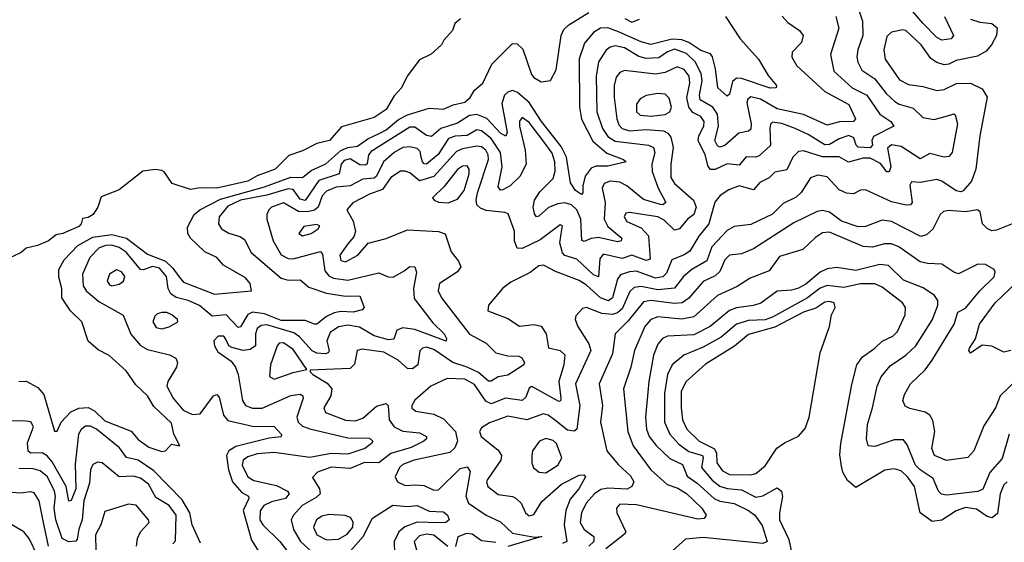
# Model space of a CAD drawing. Extents: x 1678759 to 1859541, y 384609 to 522867.
# Tile 22 of 256: x 1740779 to 1744907, y 407511 to 409701. Entities that reach past the tile are written whole.
import ezdxf

# ---------------------------------------------------------------- set-up
doc = ezdxf.new("R2010")
doc.units = 0

msp = doc.modelspace()

# ---------------------------------------------------------------- linework, layer by layer
at = {"layer": '0CON20XD'}
for points in [[(1744274.2, 409814.2), (1744312.6, 409695), (1744313.8, 409635), (1744292.7, 409575), (1744289.5, 409545), (1744292.8, 409522.8), (1744309.7, 409489.7), (1744365, 409452.9), (1744412.2, 409392.2), (1744448.2, 409358.2), (1744466.7, 409346.7), (1744525, 409329.7), (1744565, 409291.3), (1744612.6, 409282.6), (1744678.7, 409301.3), (1744695, 409306.4), (1744701.8, 409301.8), (1744711.1, 409265), (1744689.1, 409145), (1744675, 409128.1), (1744654.5, 409125.5), (1744595, 409140.8), (1744555, 409118.4), (1744475, 409169.4), (1744435, 409176.6), (1744417.4, 409162.6), (1744432, 409085), (1744425, 409063.5), (1744415, 409063.3), (1744388.5, 409098.5), (1744345, 409120.1), (1744315, 409121), (1744253.5, 409103.5), (1744215, 409126.3), (1744145, 409125.9), (1744065, 409151), (1744045, 409149.4), (1744021.2, 409125), (1743995, 409072.2), (1743945, 409061.5), (1743921.3, 409038.7), (1743881.8, 409018.2), (1743855, 408988.2), (1743795, 409005.3), (1743751.7, 408988.3), (1743715.5, 408964.5), (1743693.9, 408936.1), (1743668.6, 408845), (1743626.2, 408793.8), (1743588.3, 408731.7), (1743565, 408715.7), (1743513.3, 408695), (1743490.5, 408639.5), (1743475, 408623.3), (1743445, 408618), (1743365, 408647.3), (1743335, 408645.2), (1743298.3, 408631.7), (1743285.5, 408614.5), (1743264, 408536), (1743247.5, 408522.5), (1743214.3, 408535), (1743155, 408588.8), (1743125, 408608.1), (1743025.9, 408645.9), (1742975, 408672.5), (1742955, 408669.4), (1742918.8, 408641.2), (1742838.1, 408601.9), (1742805, 408576.5), (1742744.2, 408505), (1742741.7, 408481.7), (1742825, 408449.6), (1742875, 408417.5), (1742935, 408424.5), (1742965, 408416.7), (1742986, 408385), (1742996, 408326), (1743045, 408314.7), (1743065, 408296.7), (1743060.9, 408255), (1743039.5, 408185), (1743048, 408115), (1743045.7, 408104.3), (1743038.7, 408101.3), (1742925.5, 408164.5), (1742915, 408157.1), (1742900.6, 408119.4), (1742885, 408105.3), (1742815, 408115.2), (1742755, 408091.1), (1742733.1, 408103.1), (1742685, 408172), (1742645, 408194.2), (1742571.7, 408198.3), (1742502.5, 408165), (1742435, 408106.9), (1742422.7, 408085), (1742423.2, 408073.2), (1742440.3, 408060.3), (1742515, 408048), (1742555, 408028.6), (1742605.8, 407975.8), (1742613.8, 407935), (1742603.2, 407906.8), (1742582.8, 407887.2), (1742433.1, 407855), (1742385, 407837), (1742370.9, 407825), (1742352.7, 407785), (1742362.2, 407765), (1742395, 407749.3), (1742437.8, 407752.2), (1742475, 407749.7), (1742515, 407730.4), (1742535, 407730.8), (1742625, 407820.5), (1742655, 407827.5), (1742667.8, 407807.8), (1742649, 407705), (1742660.4, 407675), (1742735, 407624.5), (1742795, 407597.4), (1742845, 407550), (1742937.5, 407532.5), (1742967.5, 407535), (1742825, 407493.7)], [(1742627.5, 409705), (1742603.3, 409685), (1742593.3, 409655), (1742557.5, 409615), (1742547.5, 409595), (1742503.6, 409556.4), (1742455, 409532.5), (1742404, 409465), (1742380, 409415), (1742348.3, 409381.7), (1742315.6, 409325), (1742265, 409291.8), (1742127.8, 409252.2), (1742077.5, 409195), (1742025, 409182.1), (1741965, 409150.9), (1741907.4, 409132.6), (1741850, 409075), (1741775, 409046.9), (1741735.5, 409025), (1741604.7, 408994.7), (1741535, 408996.2), (1741495, 408990), (1741417.5, 409015), (1741385, 409063.3), (1741375, 409069.2), (1741346.1, 409073.9), (1741295, 409066.2), (1741195, 408987.5), (1741120.7, 408959.3), (1741106.7, 408915), (1741086.7, 408885), (1741065, 408872.5), (1741041.7, 408868.3), (1741036.7, 408845), (1741026.7, 408835), (1740960, 408805), (1740931.1, 408798.9), (1740898.8, 408775), (1740852.5, 408755), (1740806, 408744), (1740785, 408726.2), (1740735, 408702)], [(1740775, 408185.4), (1740805, 408186.6), (1740855, 408160), (1740880.4, 408130.4), (1740925, 407976.7), (1740935, 407976.7), (1740952.5, 408015), (1740992.7, 408057.3), (1741027, 408073), (1741065, 408075.5), (1741091.9, 408061.9), (1741135, 408020.8), (1741246.6, 407976.6), (1741275, 407942.1), (1741319.5, 407909.5), (1741375, 407891.4), (1741390, 407895), (1741415, 407922.5), (1741450, 407915), (1741424.2, 407964.2), (1741415, 408010), (1741341, 408081), (1741315, 408124.4), (1741265, 408171.4), (1741225, 408230), (1741154.1, 408294.1), (1741107.4, 408317.4), (1741065, 408354), (1741039.6, 408435), (1740991.1, 408481.1), (1740955.5, 408535), (1740954.6, 408575), (1740942.3, 408622.3), (1740942.9, 408655), (1740964.7, 408695), (1741021.9, 408755), (1741085, 408790), (1741165, 408801), (1741225.9, 408785.9), (1741315, 408718.1), (1741389.3, 408689.3), (1741420.6, 408660.6), (1741445.6, 408625), (1741465, 408601.9), (1741595, 408550.3), (1741750, 408565), (1741744.3, 408595), (1741725, 408620), (1741632.5, 408672.5), (1741605.3, 408705.3), (1741555, 408728.4), (1741494.7, 408785), (1741483.2, 408805), (1741481.7, 408831.7), (1741510.2, 408885), (1741533.7, 408905), (1741620.4, 408949.6), (1741805, 409000.3), (1741915, 409041.2), (1741965, 409039.3), (1742001.1, 409068.9), (1742062.4, 409097.6), (1742125, 409153.3), (1742155, 409166.1), (1742195, 409171.7), (1742237.8, 409202.2), (1742286, 409224), (1742315, 409239.8), (1742366.7, 409283.3), (1742405, 409302.6), (1742495, 409330.4), (1742555, 409326.2), (1742595.6, 409344.4), (1742645.6, 409355), (1742667.8, 409375), (1742685.5, 409405), (1742721.1, 409435), (1742758.2, 409515), (1742845, 409601.8), (1742865, 409600), (1742887.9, 409577.9), (1742925, 409472), (1742935, 409459.2), (1742965, 409441.2), (1743005, 409446.7), (1743028.7, 409491.3), (1743048.8, 409635), (1743060.7, 409659.3), (1743081.2, 409678.8), (1743165, 409730.5)], [(1743738, 409715), (1743800.1, 409620.1), (1743877.2, 409535), (1743917.4, 409467.4), (1743952.5, 409425), (1743950, 409415), (1743925, 409414.3), (1743805, 409454.2), (1743785, 409455.3), (1743768, 409442), (1743755, 409388.8), (1743745, 409380.6), (1743705.8, 409415.8), (1743695.7, 409495.7), (1743683.8, 409545), (1743675, 409557.7), (1743635, 409571.9), (1743585, 409605.1), (1743555, 409616.6), (1743515, 409619.3), (1743425, 409597.1), (1743385, 409608.2), (1743289.4, 409650.6), (1743245, 409666.3), (1743214.5, 409665.5), (1743185, 409647.4), (1743147.1, 409602.9), (1743125, 409537.5), (1743125.6, 409335), (1743135, 409283.8), (1743182, 409192), (1743241.1, 409141.1), (1743310, 409115), (1743322, 409105), (1743245, 409087.8), (1743195, 409087.4), (1743175, 409078.8), (1743150.4, 409045), (1743140, 409005), (1743140.6, 408975), (1743135, 408968.6), (1743108.9, 408985), (1743087.6, 409017.6), (1743071, 409125), (1743049.5, 409169.5), (1742967, 409275), (1742915, 409353.9), (1742866.2, 409396.2), (1742845, 409404.2), (1742825, 409397.8), (1742811.3, 409385), (1742799.7, 409349.7), (1742822, 409228), (1742817.3, 409212.7), (1742795, 409226.2), (1742737, 409287), (1742695, 409304.3), (1742665, 409299.5), (1742615, 409267.3), (1742544, 409245), (1742505, 409212), (1742485, 409215.6), (1742435, 409250.2), (1742415, 409251), (1742251.9, 409148.1), (1742241.6, 409135), (1742235, 409097.1), (1742229, 409091), (1742205, 409092.9), (1742165, 409117.6), (1742139.2, 409110.8), (1742125.9, 409095), (1742117.6, 409055), (1742032.6, 409027.4), (1741975, 408943.8), (1741955, 408948.7), (1741925, 408989.1), (1741905, 408992.3), (1741815, 408966.4), (1741705, 408945.4), (1741650.8, 408919.2), (1741615, 408874.3), (1741612.2, 408845), (1741625.2, 408825.2), (1741655.9, 408805.9), (1741702.3, 408792.3), (1741720.7, 408780.7), (1741749.3, 408725), (1741875, 408618), (1741905, 408609.8), (1741955, 408611.3), (1741990.8, 408580.8), (1742065, 408555.8), (1742145, 408542.5), (1742204.4, 408544.4), (1742222.9, 408495), (1742214.2, 408485), (1742176.2, 408475), (1742125, 408477.8), (1742097.9, 408472.1), (1742065, 408456.9), (1742025, 408425.3), (1742015, 408424.7), (1741975, 408440.5), (1741875, 408441.2), (1741805, 408469), (1741755, 408476.1), (1741734.9, 408465.1), (1741705, 408413.8), (1741695, 408411.9), (1741645, 408464.8), (1741585, 408458.7), (1741532.9, 408502.9), (1741485, 408524.8), (1741435, 408536.6), (1741412.5, 408552.5), (1741401.2, 408575), (1741393.6, 408625), (1741365, 408660.1), (1741335, 408667.3), (1741297.6, 408652.4), (1741285, 408653.8), (1741225, 408727.3), (1741196.2, 408746.2), (1741165, 408756.1), (1741139.2, 408755), (1741112.3, 408745), (1741072.1, 408705), (1741042.4, 408635), (1741045, 408585.8), (1741057.3, 408565), (1741110.5, 408520.5), (1741212.4, 408462.4), (1741245, 408383.5), (1741285, 408335.9), (1741315, 408319.2), (1741407.1, 408297.1), (1741433.3, 408283.3), (1741440, 408265), (1741436.1, 408245), (1741399.2, 408185), (1741396.1, 408165), (1741421.5, 408115), (1741463.8, 408065), (1741503, 408047), (1741535, 408050), (1741590.9, 408125), (1741605, 408131.1), (1741615, 408119.2), (1741633.7, 408043.7), (1741651.6, 408021.6), (1741755, 407998), (1741845, 407996.8), (1741877, 407963), (1741875, 407952.7), (1741825, 407948), (1741685, 407912.2), (1741655.9, 407895), (1741645.2, 407875), (1741654, 407815), (1741671.2, 407765), (1741710.1, 407720.1), (1741737.7, 407705), (1741739, 407695), (1741715.9, 407645), (1741750.7, 407520.7), (1741781.9, 407471.9)], [(1743975.6, 409715.6), (1743999.3, 409689.3), (1744049.2, 409655), (1744064.3, 409635), (1744056.9, 409605), (1744017.5, 409565), (1744015.8, 409544.2), (1744037.1, 409507.1), (1744155, 409399.5), (1744255.4, 409345), (1744283.3, 409285), (1744274.8, 409274.8), (1744216.7, 409273.3), (1744165, 409259.1), (1744065, 409304.1), (1743955, 409327.6), (1743885, 409367.6), (1743845, 409377.6), (1743832, 409368), (1743827.9, 409352.1), (1743846.3, 409265), (1743845, 409242.5), (1743835, 409233.6), (1743793.8, 409226.2), (1743735, 409174.1), (1743715, 409166.5), (1743705, 409172.8), (1743693.3, 409195), (1743709.4, 409255), (1743704.6, 409305), (1743685, 409334.5), (1743631.7, 409365), (1743628.5, 409385), (1743640.3, 409445), (1743636.7, 409475), (1743610.4, 409525), (1743575, 409559.6), (1743525, 409576.8), (1743495, 409566), (1743458.6, 409541.4), (1743405, 409538.7), (1743375, 409547), (1743315, 409582.6), (1743275, 409590.9), (1743255, 409586.3), (1743237.2, 409572.8), (1743205.8, 409524.2), (1743195.5, 409465), (1743198.4, 409315), (1743222.4, 409245), (1743245, 409211.5), (1743275, 409191.6), (1743414.8, 409174.8), (1743436.4, 409165), (1743441.2, 409145), (1743428.7, 409095), (1743430.4, 409065), (1743455.5, 408995), (1743487.4, 408935), (1743475, 408925.8), (1743465, 408927), (1743395, 408947.7), (1743325, 409005.2), (1743295, 409019.8), (1743255, 409024.8), (1743228.9, 409015), (1743221.3, 408995), (1743233.3, 408935), (1743228.8, 408865), (1743244.9, 408834.9), (1743303.1, 408785), (1743300.9, 408775), (1743285, 408770.2), (1743205, 408787.9), (1743175.1, 408784.9), (1743145, 408772.3), (1743135.4, 408775.4), (1743131.7, 408865), (1743115, 408903.9), (1743092.6, 408925), (1743065, 408933.8), (1743035, 408929.2), (1742995.4, 408914.6), (1742955, 408877.5), (1742945, 408874.3), (1742936.9, 408886.9), (1742931.7, 408915), (1742937.5, 408945), (1742959.6, 408980.4), (1743015.2, 409035), (1743023.8, 409066.2), (1743022.8, 409105), (1743011.8, 409141.8), (1742978.4, 409188.4), (1742915, 409269.6), (1742885, 409290.9), (1742875, 409276.2), (1742874.8, 409255.2), (1742898.6, 409155), (1742902, 409095), (1742875.9, 409044.1), (1742835, 409005.3), (1742805, 408988), (1742795, 408986.5), (1742785, 409000), (1742802, 409085), (1742794.1, 409145), (1742755, 409202.5), (1742715, 409235.9), (1742695, 409239.8), (1742654.4, 409215.6), (1742605, 409213), (1742576.6, 409203.4), (1742533.5, 409136.5), (1742485, 409096.1), (1742475, 409096.4), (1742467.3, 409105), (1742462.5, 409125), (1742458.2, 409148.2), (1742445, 409161.2), (1742415, 409168.8), (1742385, 409165.2), (1742348.3, 409145), (1742304.2, 409105.8), (1742275.2, 409045), (1742265, 409037.2), (1742217.7, 409032.3), (1742164.5, 409005.5), (1742105, 408999.4), (1742065, 408981.9), (1742047, 408962.9), (1742029.8, 408915), (1742015, 408902.8), (1741985, 408896), (1741947.9, 408897.9), (1741885, 408934), (1741834.5, 408915), (1741822.9, 408905), (1741815.4, 408885), (1741815.4, 408865), (1741841.7, 408775), (1741875, 408716), (1741905, 408700.3), (1741925, 408698.4), (1742039.5, 408729.5), (1742048.1, 408718.1), (1742058.4, 408648.4), (1742075, 408628.4), (1742095, 408617.7), (1742155, 408610.2), (1742285, 408640.9), (1742323.6, 408623.6), (1742345, 408622.9), (1742390.9, 408649.1), (1742415, 408666.9), (1742436, 408665), (1742442.7, 408642.7), (1742429.3, 408575), (1742433.2, 408533.2), (1742511.5, 408431.5), (1742558.9, 408385), (1742568, 408365), (1742566.2, 408353.8), (1742435, 408403.4), (1742385, 408410), (1742360.2, 408399.8), (1742347.4, 408362.6), (1742325, 408359.4), (1742265, 408376.1), (1742203.4, 408413.4), (1742155, 408420.8), (1742115, 408413.6), (1742079.9, 408390.1), (1742065.9, 408355), (1742076.1, 408313.9), (1742072.5, 408305), (1742059.1, 408300.9), (1742025, 408303.2), (1742005, 408313.2), (1741952.1, 408372.1), (1741928.6, 408388.6), (1741815, 408422.6), (1741790.6, 408419.4), (1741775, 408407.5), (1741767.5, 408385), (1741768, 408335), (1741745, 408318.5), (1741715, 408314.8), (1741667.4, 408327.4), (1741655.2, 408335.2), (1741645, 408360), (1741634.7, 408374.7), (1741610.8, 408375), (1741593.3, 408355), (1741595.6, 408335), (1741609.1, 408309.1), (1741665, 408270), (1741683.8, 408245), (1741694.2, 408215), (1741712.5, 408105), (1741725, 408083.9), (1741755, 408073.4), (1741795, 408074), (1741915, 408126.2), (1741955, 408132.7), (1741966.5, 408125), (1741967.5, 408115), (1741940.2, 408035), (1741946.9, 408015), (1741965, 407998.6), (1741995, 407986.2), (1742155, 407949.3), (1742245, 407948.2), (1742259.4, 407935), (1742254.4, 407925), (1742225.4, 407905), (1742155, 407880.3), (1742085, 407883), (1741995, 407866.9), (1741845, 407887.3), (1741775, 407881.6), (1741735, 407869.4), (1741715.7, 407855), (1741711.1, 407835), (1741735.3, 407785), (1741760.7, 407770.7), (1741855, 407749), (1741900.9, 407725), (1741909.1, 407715), (1741893.1, 407695), (1741835, 407681.2), (1741802.9, 407665), (1741787, 407643), (1741786.1, 407605), (1741798.1, 407585), (1741869.5, 407515), (1741928.5, 407438.5)], [(1744200.3, 409715), (1744213.1, 409665), (1744178.1, 409555), (1744192.9, 409485), (1744269.2, 409415), (1744331.1, 409385), (1744385.4, 409305.4), (1744431.6, 409275), (1744443.5, 409255), (1744358.7, 409211.3), (1744351.7, 409195), (1744354.1, 409175), (1744345, 409164.4), (1744295, 409167.4), (1744286.2, 409175), (1744276, 409206), (1744255, 409215.5), (1744215, 409202.1), (1744175, 409178.5), (1744155, 409177.3), (1744085, 409220.5), (1744030, 409245), (1743975, 409266.7), (1743935, 409271.2), (1743927.1, 409262.9), (1743924.4, 409245.6), (1743926.6, 409173.4), (1743878.9, 409131.1), (1743865, 409124.7), (1743825, 409126.8), (1743795, 409091.2), (1743745, 409096.7), (1743695, 409073.3), (1743675, 409073.3), (1743665.9, 409085.9), (1743653.5, 409135), (1743623.8, 409195), (1743626.8, 409215), (1743648, 409255), (1743649, 409275), (1743635, 409294.7), (1743601.7, 409311.7), (1743584.1, 409334.1), (1743575.7, 409375), (1743588.3, 409435), (1743585.2, 409465), (1743565, 409492.1), (1743535, 409504.1), (1743485, 409480), (1743445, 409472.2), (1743315, 409487.5), (1743295, 409479.6), (1743279.8, 409460.2), (1743271.3, 409425), (1743271.6, 409375), (1743282, 409285), (1743290.8, 409260.8), (1743305.1, 409245.1), (1743335, 409235.5), (1743405, 409240.3), (1743477.8, 409235), (1743496.1, 409226.1), (1743509.1, 409209.1), (1743519.4, 409165), (1743508.9, 409095), (1743509.2, 409039.2), (1743524.8, 409014.8), (1743604.5, 408944.5), (1743614.8, 408915), (1743605, 408885.3), (1743578.9, 408865), (1743545, 408824.7), (1743525, 408818.7), (1743480.4, 408860.4), (1743454.4, 408875), (1743335, 408892.5), (1743320, 408890), (1743312.9, 408875), (1743325, 408855.6), (1743385, 408829.1), (1743415.2, 408795.2), (1743422.6, 408697.4), (1743405, 408692.7), (1743345, 408714), (1743305, 408700.6), (1743225, 408718.1), (1743211.5, 408698.5), (1743205, 408623.3), (1743185, 408631.6), (1743115, 408697), (1743065, 408713.5), (1743055, 408724.1), (1743043.7, 408766.3), (1743052.3, 408822.3), (1743055, 408837.5), (1743045, 408840.8), (1742961.7, 408778.3), (1742885, 408742.9), (1742864, 408744), (1742853.1, 408775), (1742853.1, 408815), (1742827.2, 408887.2), (1742813.4, 408893.4), (1742735, 408901), (1742710.8, 408910.8), (1742695.5, 408925.5), (1742692.8, 408945), (1742698.9, 408975), (1742744.8, 409115), (1742743, 409135), (1742732.6, 409155), (1742715, 409168.6), (1742695, 409171.4), (1742635, 409160.5), (1742610.7, 409149.3), (1742515, 409043.8), (1742455, 409025.6), (1742415, 409059.3), (1742395, 409067), (1742375, 409065.7), (1742335, 409039.8), (1742300.1, 408989.9), (1742245, 408970.5), (1742176, 408934), (1742150, 408905), (1742177, 408857), (1742186.9, 408813.1), (1742179.5, 408790.5), (1742155, 408761.2), (1742120.8, 408715), (1742125, 408692.3), (1742145, 408685.9), (1742196.4, 408715), (1742240, 408765), (1742315, 408784.6), (1742405, 408820.3), (1742535, 408814.1), (1742563.1, 408803.1), (1742588, 408728), (1742618.8, 408688.8), (1742627.7, 408665), (1742614.5, 408645), (1742538.5, 408595), (1742534, 408565), (1742547.2, 408535), (1742665, 408383.6), (1742735, 408345.3), (1742775, 408304.7), (1742825, 408293.1), (1742871.9, 408291.9), (1742884.7, 408284.7), (1742895.6, 408265), (1742893.1, 408255), (1742825, 408211.8), (1742785, 408204.4), (1742755, 408186), (1742745, 408186.6), (1742703, 408223), (1742654.5, 408244.5), (1742594.9, 408264.9), (1742515, 408319), (1742485, 408329.5), (1742468.1, 408325), (1742456.2, 408313.8), (1742448.5, 408255), (1742425, 408237.6), (1742405, 408239.5), (1742365.3, 408275), (1742305, 408308.2), (1742215, 408320), (1742194.3, 408315), (1742182, 408258), (1742165, 408239.5), (1741997, 408233), (1741996.2, 408225), (1742007.5, 408215), (1742068.4, 408178.4), (1742087.6, 408155), (1742083.8, 408125), (1742053.9, 408075), (1742061.5, 408055), (1742145, 408022.5), (1742185, 408019.8), (1742217.9, 408032.1), (1742275, 408081.6), (1742315, 408093.1), (1742324.1, 408084.1), (1742328.5, 408025), (1742348.8, 407995), (1742385, 407976.8), (1742455, 407969.7), (1742484.3, 407955), (1742484.4, 407945), (1742473.8, 407935), (1742420.8, 407909.2)], [(1743316.2, 409706.2), (1743345, 409690.8), (1743377.3, 409702.7)], [(1744656.7, 409715), (1744694.4, 409635), (1744685, 409620.9), (1744645, 409614.7), (1744625, 409626.9), (1744565, 409686.1), (1744515.7, 409745)], [(1744765, 409702.9), (1744805, 409690.9), (1744855.3, 409685.3), (1744877, 409667), (1744875.3, 409635), (1744853.6, 409595), (1744831.2, 409568.8), (1744795, 409548.4), (1744705, 409529.7), (1744675, 409514.1), (1744655, 409512.2), (1744625, 409521), (1744598.7, 409538.7), (1744559.2, 409595), (1744495, 409655.3), (1744481.9, 409658.1), (1744435, 409648.5), (1744415, 409630.6), (1744402.7, 409575), (1744408.4, 409535), (1744468.5, 409448.5), (1744505, 409429), (1744565, 409421.2), (1744625, 409404.6), (1744655, 409408.9), (1744706.5, 409433.5), (1744765, 409434.7), (1744815, 409411.8), (1744836.1, 409376.1), (1744804.8, 409215), (1744787.5, 409075), (1744769.8, 409025), (1744735, 408983.4), (1744725, 408979.6), (1744705, 408983.9), (1744645, 409024.1), (1744625, 409030.9), (1744555, 409018.5), (1744518, 409022), (1744511.7, 409008.3), (1744521.2, 408935), (1744514.6, 408925.4), (1744496.1, 408923.9), (1744435, 408937.8), (1744325, 408987.5), (1744305, 408986.7), (1744275, 408971.9), (1744245, 408973.6), (1744215, 408988.2), (1744165, 409042.7), (1744125, 409050), (1744095, 409038.8), (1744055, 408977.1), (1744035, 408956.7), (1743979.6, 408930.4), (1743935, 408886.3), (1743845, 408842.5), (1743775, 408834.6), (1743745, 408817.7), (1743680.3, 408749.7), (1743659.3, 408690.7), (1743596.4, 408655), (1743562.5, 408625), (1743523.8, 408576.2), (1743455, 408569.6), (1743385, 408583.5), (1743355, 408579.6), (1743337.2, 408562.8), (1743305, 408489.6), (1743285, 408472.4), (1743265, 408465.4), (1743219.9, 408469.9), (1743155, 408494.5), (1743139.1, 408490.9), (1743110, 408460), (1743107.5, 408445), (1743119.6, 408415), (1743165, 408342.5), (1743172.9, 408315), (1743109.6, 408175), (1743127.4, 408085), (1743114.7, 407985.3), (1743103.5, 407976.5), (1743075, 407981.6), (1743021.5, 408025), (1742995, 408044.4), (1742975, 408049.8), (1742905, 408024.4), (1742825, 408040), (1742747.9, 408012.1), (1742715, 407991.1), (1742706.2, 407975), (1742714, 407954), (1742785, 407897.9), (1742799.1, 407875), (1742796.6, 407855), (1742739.7, 407775), (1742736, 407765), (1742741.1, 407745), (1742785, 407711.8), (1742845, 407703.3), (1742861.1, 407695), (1742880.8, 407675), (1742899.5, 407635), (1742915, 407621.8), (1742935, 407627.5), (1742968.2, 407681.8), (1743050.8, 407755), (1743125, 407792.9), (1743144.5, 407794.5), (1743150.9, 407785), (1743123.6, 407735), (1743087.5, 407692.5), (1743068, 407645), (1743061.2, 407585), (1743072.5, 407515), (1743054.2, 407505.8)], [(1743426.7, 409296.7), (1743485, 409303.3), (1743504.6, 409315), (1743511.1, 409335), (1743501.7, 409371.7), (1743485, 409388.8), (1743455, 409391.9), (1743405, 409383.4), (1743380.2, 409369.8), (1743365, 409347.5), (1743364.7, 409315), (1743380.7, 409300.7), (1743426.7, 409296.7)], [(1742575, 408933.4), (1742615, 408949.7), (1742642.1, 408985), (1742663, 409055), (1742663.3, 409075), (1742655, 409088.5), (1742635, 409087.2), (1742615, 409073.7), (1742557.9, 409002.1), (1742509.2, 408955), (1742516, 408945), (1742535, 408937.1), (1742575, 408933.4)], [(1744945, 408846.7), (1744875, 408818.7), (1744855, 408816.2), (1744835, 408825.5), (1744816.2, 408845), (1744806.4, 408896.4), (1744795, 408904.3), (1744745, 408895.3), (1744675, 408901.8), (1744653, 408897), (1744638.9, 408885), (1744607, 408823), (1744580.8, 408799.2), (1744557.1, 408792.9), (1744435, 408854.8), (1744395, 408860.6), (1744325, 408834.7), (1744295, 408833.1), (1744225, 408856.6), (1744175, 408894.1), (1744145, 408901.8), (1744123.2, 408896.8), (1744025, 408850), (1743855, 408740.5), (1743805, 408719.7), (1743755, 408713.9), (1743735.6, 408694.4), (1743714.6, 408645.4), (1743695, 408628), (1743645, 408603.9), (1743585, 408534.7), (1743556.4, 408515), (1743525, 408512.5), (1743425, 408525.1), (1743395, 408519), (1743330.4, 408439.6), (1743275.4, 408385), (1743265, 408300.8), (1743208.9, 408175), (1743222.7, 408085), (1743214.1, 408015), (1743241.2, 407895), (1743288, 407838), (1743340.1, 407790.1), (1743353.5, 407765), (1743345.2, 407744.8), (1743326.5, 407733.4), (1743245, 407738.4), (1743215, 407733.2), (1743189, 407715), (1743154, 407675), (1743134.8, 407635), (1743128.9, 407595), (1743144.9, 407564.9), (1743185.6, 407535.6), (1743185.7, 407515)], [(1741965, 408794.7), (1742001.4, 408805), (1742030.8, 408825), (1742037.8, 408837.8), (1742023, 408843), (1741970, 408835), (1741948.6, 408805), (1741965, 408794.7)], [(1744963.5, 408196.5), (1744890.5, 408125), (1744870, 408075), (1744821.3, 407998.7), (1744779.6, 407895), (1744755, 407866.9), (1744665, 407853.6), (1744615, 407874.4), (1744603.8, 407905), (1744615.8, 407975), (1744608, 408022), (1744595, 408043.8), (1744576, 408056), (1744511.7, 408071.7), (1744492.2, 408082.2), (1744481.9, 408105), (1744488.9, 408131.1), (1744514.4, 408175), (1744575, 408233.9), (1744604.7, 408275), (1744697.1, 408425), (1744712.7, 408475), (1744745, 408491.8), (1744805.2, 408564.8), (1744865, 408623.3), (1744869.5, 408645), (1744864.4, 408655), (1744828.8, 408675), (1744796, 408676), (1744715, 408636.4), (1744695, 408642.5), (1744645, 408677.3), (1744585, 408679.2), (1744555, 408686.2), (1744465, 408749.7), (1744435, 408761.6), (1744405, 408762.3), (1744355, 408747.9), (1744315, 408750.6), (1744175, 408810.7), (1744145, 408807.5), (1744115, 408787.8), (1744062.3, 408737.7), (1743965, 408709.1), (1743921.7, 408648.3), (1743841.5, 408618.5), (1743787.2, 408582.8), (1743704, 408546), (1743605, 408455.7), (1743555, 408446.2), (1743454.1, 408455.9), (1743425, 408444.7), (1743399.5, 408415), (1743357.2, 408315), (1743341.7, 408245), (1743310.5, 408155), (1743329.2, 407975), (1743351.6, 407915), (1743425, 407814.7), (1743493.9, 407753.9), (1743537.8, 407737.8), (1743575, 407716.4), (1743638.9, 407655), (1743656.5, 407625), (1743649.2, 407610.8), (1743622.3, 407607.7), (1743365, 407668), (1743295, 407671.2), (1743280.9, 407655), (1743282.1, 407635), (1743319.6, 407555), (1743314.5, 407545), (1743236.4, 407483.6)], [(1744928.3, 407965), (1744898.2, 407861.8), (1744846.5, 407803.4), (1744816.6, 407733.4), (1744796.1, 407723.9), (1744665, 407709.3), (1744643.7, 407713.7), (1744631.9, 407725), (1744609.1, 407779.1), (1744555, 407814.8), (1744535.5, 407835), (1744499.9, 407919.9), (1744485, 407940.5), (1744445, 407941.2), (1744365, 407912.2), (1744336.2, 407916.2), (1744329.4, 407945), (1744334, 408005), (1744354.7, 408074.7), (1744373.7, 408165), (1744391.6, 408205), (1744428.7, 408251.3), (1744495, 408295.3), (1744536, 408335), (1744606.9, 408445), (1744628.6, 408505), (1744628.6, 408525), (1744615, 408545.9), (1744567.2, 408577.2), (1744485, 408609.2), (1744421.3, 408671.3), (1744385, 408675.7), (1744285, 408650.8), (1744205, 408663.1), (1744165, 408657.1), (1744135, 408642.5), (1744075, 408592.9), (1744045, 408576), (1744015, 408567.1), (1743955, 408563.1), (1743886.1, 408513.9), (1743855, 408503), (1743785, 408494.1), (1743755, 408482.2), (1743673.4, 408415), (1743605, 408380.7), (1743494.5, 408375.5), (1743474.5, 408365.5), (1743455, 408342.1), (1743436, 408295), (1743416.5, 408185), (1743403.4, 408035), (1743406.3, 407985), (1743418.5, 407955), (1743447.5, 407917.5), (1743505, 407861.9), (1743557.8, 407837.8), (1743578, 407788), (1743619.7, 407759.7), (1743691.2, 407695), (1743715, 407683.6), (1743774.1, 407674.1), (1743835, 407644.7), (1743861.5, 407625), (1743892.2, 407582.2), (1743912.7, 407515), (1743894.2, 407505.8), (1743645, 407530.9), (1743570, 407525), (1743515.6, 407475)], [(1741165, 408586.4), (1741195, 408593.1), (1741214.3, 408605), (1741219.1, 408625), (1741205, 408644.4), (1741185, 408653.1), (1741155, 408634.4), (1741145.5, 408605), (1741155, 408590), (1741165, 408586.4)], [(1744919.6, 407765), (1744905, 407752.1), (1744889.7, 407715), (1744878.6, 407631.4), (1744856.1, 407613.9), (1744835, 407620), (1744790.6, 407650.6), (1744745, 407657.3), (1744705, 407643.8), (1744645, 407604.6), (1744605, 407598.9), (1744554.8, 407634.8), (1744530.5, 407745), (1744501.7, 407785), (1744475, 407810.3), (1744445, 407818.6), (1744406.7, 407813.3), (1744285, 407740.9), (1744250.3, 407770.3), (1744230.6, 407805), (1744225, 407830), (1744217.4, 407877.4), (1744222.4, 407925), (1744267.9, 408172.1), (1744289.6, 408255), (1744312, 408288), (1744365, 408324.1), (1744395, 408354.2), (1744439.6, 408375), (1744459.1, 408395), (1744491.2, 408465), (1744492.5, 408495), (1744480.7, 408515), (1744395, 408580.4), (1744364.3, 408594.3), (1744305, 408594.2), (1744235, 408579.1), (1744165, 408587), (1744135, 408575.7), (1744082.5, 408535), (1743935, 408454.4), (1743905, 408443.7), (1743835, 408440), (1743785, 408425.8), (1743719.5, 408370.5), (1743645, 408329), (1743563.6, 408295), (1743514.7, 408255), (1743494.9, 408215.1), (1743482.9, 408135), (1743482.1, 408015), (1743504.3, 407965), (1743542.8, 407922.8), (1743585, 407892.2), (1743641.9, 407875), (1743645.2, 407865), (1743637, 407825), (1743682.3, 407772.3), (1743715, 407746.3), (1743745, 407736.4), (1743805, 407731.4), (1743865, 407700.9), (1743895, 407706.5), (1743955, 407739.3), (1743972.8, 407725), (1743976.7, 407703.3), (1743964, 407635), (1743964.8, 407605.1), (1744003.2, 407523.2), (1744013.5, 407475)], [(1744935, 408314.4), (1744905, 408307.8), (1744855, 408332.9), (1744815, 408337.5), (1744765, 408304), (1744758, 408315), (1744760.8, 408325), (1744786.8, 408363.2), (1744803.4, 408425), (1744869.4, 408515), (1744959.2, 408600.8)], [(1743845, 407794.6), (1743865, 407800), (1743905, 407832.2), (1743953.6, 407906.3), (1743985, 407928.5), (1744045, 407955.7), (1744071.7, 407988.3), (1744089.1, 408035), (1744134.6, 408305.4), (1744174.3, 408415), (1744182.5, 408465), (1744198, 408495), (1744193.8, 408515), (1744175, 408520.5), (1744155, 408516.9), (1744117.5, 408492.5), (1744064.7, 408475), (1743945, 408412.7), (1743835, 408382.5), (1743776.6, 408333.4), (1743655, 408257.8), (1743573.4, 408185), (1743552.9, 408145), (1743551.8, 408075), (1743557.8, 408025), (1743576.5, 407985), (1743627.8, 407935), (1743692.7, 407902.7), (1743699.8, 407885), (1743701.4, 407845), (1743725, 407810.4), (1743755, 407795.4), (1743845, 407794.6)], [(1741375, 408405.4), (1741405, 408413.9), (1741442, 408435), (1741440, 408445), (1741416.7, 408465), (1741395, 408474.1), (1741375, 408474.1), (1741355, 408468.7), (1741345, 408459.1), (1741337.5, 408435), (1741351.3, 408411.3), (1741375, 408405.4)], [(1741845, 408194.6), (1741925, 408223.4), (1741982.5, 408235), (1741925, 408318.6), (1741885, 408347.4), (1741867.1, 408345), (1741858.7, 408335), (1741830.3, 408255), (1741825.7, 408205.7), (1741845, 408194.6)], [(1741537.3, 407507.3), (1741501.9, 407585), (1741491.4, 407635), (1741459.4, 407689.4), (1741340.8, 407810.8), (1741275, 407854.8), (1741226.6, 407866.6), (1741196.7, 407906.7), (1741101.2, 407985), (1741075, 407997.5), (1741055, 407997.9), (1741036.4, 407983.6), (1741025.7, 407964.3), (1741011.4, 407838.6), (1741013.6, 407735), (1740995, 407685.8), (1740985, 407683.3), (1740973.7, 407745), (1740915, 407848.4), (1740893.8, 407873.8), (1740873.4, 407886.6), (1740825, 407885.2), (1740813.6, 407893.6), (1740811.3, 407928.7), (1740836.6, 407995), (1740825, 408015.5), (1740795, 408020.9), (1740735, 408018.7)], [(1742985, 407802.7), (1743034.6, 407835), (1743051.5, 407865), (1743029.1, 407925), (1743015, 407938.2), (1742985, 407946.7), (1742957.8, 407935), (1742929.5, 407895), (1742925.4, 407875), (1742925.5, 407845), (1742933.6, 407823.6), (1742956.2, 407805), (1742985, 407802.7)], [(1742420.8, 407909.2), (1742335, 407883.7), (1742285, 407844.8), (1742225, 407845.4), (1742165, 407820.5), (1742085, 407826.7), (1742027.1, 407805), (1742006.5, 407783.5), (1742036.4, 407735), (1742038.4, 407715), (1742021.3, 407698.7), (1741963.4, 407665), (1741927.2, 407625), (1741917.2, 407605), (1741926.2, 407565), (1741955.7, 407515), (1742005, 407470.4)], [(1741420.4, 407505), (1741432, 407518), (1741434.5, 407625), (1741406, 407665), (1741348.8, 407698.8), (1741318.6, 407755), (1741285, 407780.5), (1741255, 407788.1), (1741195.2, 407785.2), (1741125, 407843.9), (1741105, 407846.9), (1741085, 407837.5), (1741075.3, 407815), (1741071, 407759), (1741046.8, 407685), (1741040.8, 407605), (1741026.9, 407566.9), (1741020.2, 407525), (1741013.7, 407516.3), (1740985, 407513.1), (1740956.6, 407526.6), (1740929.6, 407605), (1740922.8, 407655), (1740928.8, 407705), (1740924.5, 407725), (1740895.2, 407785), (1740865, 407811.3), (1740835, 407819.3), (1740775, 407820)], [(1740900, 407495), (1740878.1, 407595), (1740860, 407685), (1740838.6, 407718.6), (1740825, 407722.9), (1740782.6, 407717.4), (1740745, 407720.7)], [(1741267.8, 407495), (1741272.7, 407527.2), (1741284.7, 407555.3), (1741321.2, 407595), (1741318.8, 407605), (1741266.6, 407666.6), (1741235, 407671.5), (1741135, 407640), (1741118.1, 407585), (1741096.9, 407543.1), (1741098.3, 407475)], [(1742156, 407464), (1742218.7, 407535), (1742257.4, 407612.6), (1742343.7, 407666.3), (1742405, 407661.5), (1742445, 407665.2), (1742495, 407642.2), (1742555, 407639.3), (1742572.3, 407625), (1742580, 407605), (1742565.6, 407594.4), (1742537.4, 407592.6), (1742445, 407596.1), (1742393.4, 407576.6), (1742368.3, 407555), (1742348.4, 407515), (1742350.5, 407465)], [(1742065, 407521.9), (1742115, 407524), (1742151.8, 407545), (1742175, 407574.5), (1742176.3, 407596.3), (1742165.2, 407615.2), (1742143.6, 407623.6), (1742075, 407628.1), (1742045, 407620.5), (1742023.5, 407605), (1742011, 407575), (1742025, 407542.9), (1742065, 407521.9)], [(1740852.6, 407455), (1740817.9, 407527.9), (1740795.2, 407555.2), (1740746, 407585)], [(1742573.3, 407493.3), (1742515, 407540.8), (1742485, 407546), (1742455, 407538.8), (1742432.6, 407515), (1742449, 407455)], [(1742775, 407510.7), (1742715, 407516.9), (1742675.3, 407545.3), (1742651.8, 407548.2), (1742616.2, 407533.8), (1742606.5, 407493.5)], [(1743185.7, 407515), (1743165.3, 407495)]]:
    msp.add_lwpolyline(points, dxfattribs=at)

doc.saveas('drawing.dxf')
